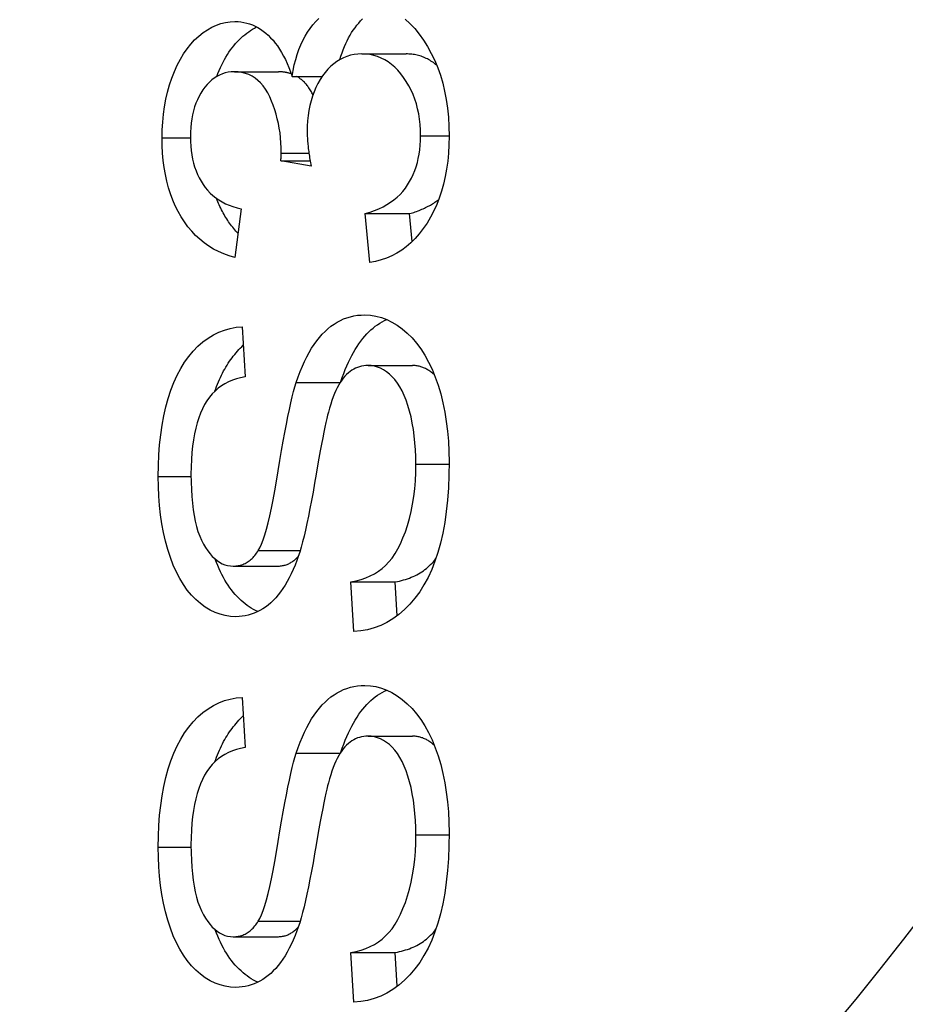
# Model space of a CAD drawing. Header units: inches. Extents: x 3.5 to 45.3, y 4.6 to 30.4.
# Tile 6 of 24: x 32.307 to 32.418, y 17.57 to 17.694. Entities that reach past the tile are written whole.
import ezdxf

# ---------------------------------------------------------------- set-up
doc = ezdxf.new("R2010")
doc.units = ezdxf.units.IN
doc.header["$MEASUREMENT"] = 0
doc.layers.add('Visible Edges(ANSI)', color=7, linetype='Continuous', lineweight=25)
doc.layers.add('Visible Tangent Edges(ANSI)', color=7, linetype='Continuous', lineweight=25)

msp = doc.modelspace()

# ---------------------------------------------------------------- linework, layer by layer
at = {"layer": 'Visible Edges(ANSI)'}
for p, q in [((32.35002, 17.68941), (32.35559, 17.68941)), ((32.33399, 17.68716), (32.33955, 17.68716)), ((32.34124, 17.68659), (32.34505, 17.68659)), ((32.33983, 17.67596), (32.34352, 17.67596)), ((32.34363, 17.67531), (32.33983, 17.67596)), ((32.33485, 17.66994), (32.33407, 17.6638)), ((32.35045, 17.66933), (32.35602, 17.66933)), ((32.35102, 17.66319), (32.35045, 17.66933)), ((32.35634, 17.66582), (32.35602, 17.66933)), ((32.33498, 17.65511), (32.33533, 17.64879)), ((32.3508, 17.65023), (32.35637, 17.65023)), ((32.33385, 17.625), (32.33942, 17.625)), ((32.34865, 17.62302), (32.35421, 17.62302)), ((32.34902, 17.61677), (32.34865, 17.62302)), ((32.35447, 17.61877), (32.35421, 17.62302)), ((32.33498, 17.6085), (32.33533, 17.60218)), ((32.3508, 17.60363), (32.35637, 17.60363)), ((32.33385, 17.5784), (32.33942, 17.5784)), ((32.34865, 17.57641), (32.35421, 17.57641)), ((32.34902, 17.57016), (32.34865, 17.57641)), ((32.35447, 17.57216), (32.35421, 17.57641))]:
    msp.add_line(p, q, dxfattribs=at)
at = {"layer": 'Visible Edges(ANSI)', "flags": 128}
for points in [[(32.3249, 17.67885), (32.32492, 17.67986), (32.32498, 17.68085), (32.32508, 17.68182), (32.32521, 17.68277), (32.32539, 17.68371), (32.3256, 17.68462), (32.32585, 17.68551), (32.32614, 17.68638), (32.32647, 17.68722), (32.32682, 17.688), (32.3272, 17.68874), (32.32761, 17.68942), (32.32805, 17.69006), (32.32851, 17.69064), (32.329, 17.69118), (32.32953, 17.69166), (32.33007, 17.69209), (32.33061, 17.69246), (32.33117, 17.69277), (32.33173, 17.69303), (32.3323, 17.69323), (32.33288, 17.69337), (32.33347, 17.69346), (32.33407, 17.69349)], [(32.33407, 17.69349), (32.33445, 17.69348), (32.33482, 17.69344), (32.33519, 17.69338), (32.33555, 17.6933), (32.33591, 17.69319), (32.33626, 17.69305), (32.3366, 17.6929), (32.33694, 17.69272), (32.33728, 17.69251), (32.3376, 17.69228), (32.33793, 17.69203), (32.33824, 17.69175), (32.33855, 17.69145), (32.33885, 17.69113), (32.33914, 17.69078), (32.33941, 17.69041), (32.33968, 17.69001), (32.33993, 17.6896), (32.34018, 17.68915), (32.34041, 17.68869), (32.34063, 17.6882), (32.34085, 17.68769), (32.34105, 17.68715), (32.34124, 17.68659)], [(32.34124, 17.68659), (32.34137, 17.68732), (32.34152, 17.68802), (32.3417, 17.68869), (32.34189, 17.68934), (32.34211, 17.68996), (32.34235, 17.69054), (32.34261, 17.6911), (32.34289, 17.69164), (32.3432, 17.69214), (32.34352, 17.69262), (32.34387, 17.69307), (32.34424, 17.69349), (32.34463, 17.69388)], [(32.34727, 17.68871), (32.34739, 17.68913), (32.34753, 17.68954), (32.34767, 17.68994), (32.34783, 17.69033), (32.34799, 17.69071), (32.34816, 17.69107), (32.34834, 17.69142), (32.34853, 17.69176), (32.34873, 17.69209), (32.34894, 17.69241), (32.34916, 17.69271), (32.34939, 17.69301), (32.34963, 17.69329), (32.34987, 17.69356), (32.35012, 17.69381)], [(32.35547, 17.6938), (32.35607, 17.69324), (32.35666, 17.69261), (32.35722, 17.69191), (32.35777, 17.69114), (32.35828, 17.69033), (32.35875, 17.68948), (32.35918, 17.6886), (32.35956, 17.68768), (32.35989, 17.68673), (32.36018, 17.68574), (32.36043, 17.68472), (32.36063, 17.68366), (32.36079, 17.68257), (32.3609, 17.68144), (32.36097, 17.68028), (32.36099, 17.67908)], [(32.33179, 17.68658), (32.33193, 17.68696), (32.33208, 17.68733), (32.33224, 17.68769), (32.33241, 17.68804), (32.33258, 17.68838), (32.33275, 17.68871), (32.33293, 17.68902), (32.33312, 17.68933), (32.33331, 17.68963), (32.33351, 17.68991), (32.33371, 17.69019), (32.33392, 17.69045), (32.33414, 17.69071), (32.33436, 17.69095), (32.33459, 17.69119), (32.33482, 17.69141), (32.33506, 17.69163), (32.3353, 17.69183), (32.33554, 17.69202), (32.33579, 17.6922), (32.33604, 17.69237), (32.33629, 17.69252), (32.33654, 17.69267), (32.33679, 17.6928)], [(32.35002, 17.68941), (32.34953, 17.68939), (32.34905, 17.68933), (32.34859, 17.68924), (32.34814, 17.6891), (32.34771, 17.68893), (32.34729, 17.68872), (32.34689, 17.68847), (32.3465, 17.68818), (32.34612, 17.68786), (32.34576, 17.68749), (32.34542, 17.68709), (32.34509, 17.68665), (32.34478, 17.68618), (32.3445, 17.68568), (32.34424, 17.68517), (32.34401, 17.68464), (32.34381, 17.68408), (32.34363, 17.68351), (32.34349, 17.68291), (32.34336, 17.68229), (32.34327, 17.68166), (32.3432, 17.681), (32.34316, 17.68032), (32.34315, 17.67962)], [(32.3574, 17.67912), (32.35739, 17.67984), (32.35734, 17.68053), (32.35727, 17.68121), (32.35717, 17.68186), (32.35703, 17.6825), (32.35687, 17.68312), (32.35668, 17.68372), (32.35646, 17.6843), (32.35621, 17.68487), (32.35593, 17.68541), (32.35561, 17.68593), (32.35527, 17.68644), (32.35491, 17.68691), (32.35454, 17.68735), (32.35415, 17.68774), (32.35374, 17.68809), (32.35333, 17.6884), (32.3529, 17.68867), (32.35245, 17.68889), (32.35199, 17.68908), (32.35152, 17.68922), (32.35103, 17.68933), (32.35053, 17.68939), (32.35002, 17.68941)], [(32.35943, 17.68799), (32.35929, 17.6881), (32.35915, 17.68822), (32.35901, 17.68832), (32.35886, 17.68842), (32.35871, 17.68852), (32.35856, 17.68861), (32.35841, 17.6887), (32.35826, 17.68878), (32.3581, 17.68885), (32.35795, 17.68893), (32.35779, 17.68899), (32.35763, 17.68905), (32.35747, 17.68911), (32.35731, 17.68916), (32.35714, 17.68921), (32.35698, 17.68925), (32.35681, 17.68929), (32.35664, 17.68932), (32.35647, 17.68935), (32.3563, 17.68937), (32.35612, 17.68939), (32.35594, 17.6894), (32.35577, 17.68941), (32.35559, 17.68941)], [(32.33399, 17.68716), (32.33359, 17.68715), (32.33321, 17.6871), (32.33284, 17.68702), (32.33248, 17.68691), (32.33213, 17.68676), (32.3318, 17.68659), (32.33147, 17.68638), (32.33116, 17.68615), (32.33086, 17.68588), (32.33057, 17.68557), (32.33029, 17.68524), (32.33002, 17.68488), (32.32978, 17.68448), (32.32955, 17.68408), (32.32934, 17.68365), (32.32916, 17.6832), (32.32899, 17.68274), (32.32885, 17.68226), (32.32873, 17.68175), (32.32864, 17.68123), (32.32856, 17.6807), (32.32851, 17.68014), (32.32847, 17.67956), (32.32846, 17.67897)], [(32.33989, 17.67695), (32.33988, 17.6776), (32.33985, 17.67824), (32.3398, 17.67886), (32.33973, 17.67948), (32.33964, 17.68008), (32.33952, 17.68068), (32.33939, 17.68126), (32.33924, 17.68183), (32.33907, 17.6824), (32.33888, 17.68295), (32.33867, 17.68349), (32.33843, 17.68402), (32.33818, 17.68452), (32.3379, 17.68498), (32.33761, 17.68539), (32.33729, 17.68576), (32.33695, 17.68609), (32.33659, 17.68638), (32.33621, 17.68662), (32.33581, 17.68681), (32.33539, 17.68697), (32.33494, 17.68707), (32.33447, 17.68714), (32.33399, 17.68716)], [(32.34113, 17.68691), (32.34107, 17.68693), (32.34101, 17.68695), (32.34095, 17.68697), (32.34088, 17.68699), (32.34082, 17.687), (32.34076, 17.68702), (32.3407, 17.68703), (32.34063, 17.68705), (32.34057, 17.68706), (32.3405, 17.68708), (32.34044, 17.68709), (32.34037, 17.6871), (32.34031, 17.68711), (32.34024, 17.68712), (32.34017, 17.68713), (32.34011, 17.68713), (32.34004, 17.68714), (32.33997, 17.68715), (32.3399, 17.68715), (32.33983, 17.68715), (32.33976, 17.68716), (32.33969, 17.68716), (32.33962, 17.68716), (32.33955, 17.68716)], [(32.34388, 17.68428), (32.34381, 17.68441), (32.34374, 17.68454), (32.34367, 17.68466), (32.34359, 17.68479), (32.34352, 17.68491), (32.34344, 17.68502), (32.34337, 17.68514), (32.34329, 17.68525), (32.34321, 17.68535), (32.34313, 17.68546), (32.34304, 17.68556), (32.34296, 17.68566), (32.34287, 17.68575), (32.34279, 17.68584), (32.3427, 17.68593), (32.34261, 17.68602), (32.34251, 17.6861), (32.34242, 17.68618), (32.34232, 17.68625), (32.34223, 17.68633), (32.34213, 17.6864), (32.34203, 17.68647), (32.34193, 17.68653), (32.34183, 17.68659)], [(32.33407, 17.6638), (32.33335, 17.66401), (32.33267, 17.66426), (32.33201, 17.66455), (32.33138, 17.66488), (32.33077, 17.66525), (32.33019, 17.66565), (32.32964, 17.6661), (32.32912, 17.66659), (32.32863, 17.66711), (32.32816, 17.66768), (32.32772, 17.66828), (32.3273, 17.66893), (32.32692, 17.6696), (32.32657, 17.67031), (32.32625, 17.67104), (32.32597, 17.6718), (32.32572, 17.67259), (32.3255, 17.6734), (32.32532, 17.67424), (32.32517, 17.67511), (32.32505, 17.676), (32.32497, 17.67693), (32.32492, 17.67788), (32.3249, 17.67885)], [(32.32846, 17.67897), (32.32847, 17.67838), (32.32851, 17.67781), (32.32856, 17.67725), (32.32864, 17.67671), (32.32874, 17.67619), (32.32886, 17.67569), (32.329, 17.6752), (32.32917, 17.67473), (32.32936, 17.67427), (32.32957, 17.67383), (32.3298, 17.67341), (32.33005, 17.673), (32.33033, 17.67262), (32.33063, 17.67226), (32.33095, 17.67192), (32.33129, 17.6716), (32.33166, 17.67131), (32.33205, 17.67105), (32.33246, 17.6708), (32.33289, 17.67058), (32.33335, 17.67039), (32.33382, 17.67021), (32.33433, 17.67006), (32.33485, 17.66994)], [(32.34315, 17.67962), (32.34315, 17.67947), (32.34315, 17.67932), (32.34316, 17.67917), (32.34316, 17.67902), (32.34317, 17.67886), (32.34318, 17.6787), (32.34319, 17.67854), (32.3432, 17.67838), (32.34322, 17.67821), (32.34323, 17.67803), (32.34325, 17.67786), (32.34327, 17.67768), (32.34329, 17.6775), (32.34331, 17.67732), (32.34334, 17.67713), (32.34336, 17.67694), (32.34339, 17.67675), (32.34342, 17.67655), (32.34345, 17.67635), (32.34349, 17.67615), (32.34352, 17.67594), (32.34356, 17.67574), (32.34359, 17.67552), (32.34363, 17.67531)], [(32.35045, 17.66933), (32.35105, 17.66951), (32.35162, 17.66972), (32.35217, 17.66995), (32.35268, 17.6702), (32.35317, 17.67047), (32.35363, 17.67076), (32.35406, 17.67107), (32.35446, 17.6714), (32.35483, 17.67175), (32.35517, 17.67212), (32.35549, 17.67252), (32.35577, 17.67293), (32.35603, 17.67336), (32.35627, 17.6738), (32.35649, 17.67427), (32.35668, 17.67474), (32.35685, 17.67523), (32.357, 17.67574), (32.35712, 17.67627), (32.35722, 17.67681), (32.3573, 17.67736), (32.35736, 17.67793), (32.35739, 17.67852), (32.3574, 17.67912)], [(32.36099, 17.67908), (32.36097, 17.678), (32.36091, 17.67695), (32.36081, 17.67593), (32.36068, 17.67494), (32.36051, 17.67398), (32.36029, 17.67305), (32.36004, 17.67216), (32.35975, 17.67129), (32.35943, 17.67046), (32.35906, 17.66966), (32.35866, 17.66888), (32.35821, 17.66815), (32.35774, 17.66745), (32.35724, 17.6668), (32.35672, 17.66621), (32.35618, 17.66566), (32.35561, 17.66517), (32.35503, 17.66473), (32.35441, 17.66435), (32.35378, 17.66401), (32.35312, 17.66373), (32.35244, 17.6635), (32.35174, 17.66332), (32.35102, 17.66319)], [(32.33983, 17.67596), (32.33984, 17.67601), (32.33984, 17.67606), (32.33985, 17.67611), (32.33985, 17.67617), (32.33985, 17.67621), (32.33986, 17.67626), (32.33986, 17.67631), (32.33986, 17.67636), (32.33987, 17.6764), (32.33987, 17.67644), (32.33987, 17.67649), (32.33987, 17.67653), (32.33988, 17.67657), (32.33988, 17.67661), (32.33988, 17.67665), (32.33988, 17.67669), (32.33988, 17.67672), (32.33988, 17.67676), (32.33989, 17.67679), (32.33989, 17.67683), (32.33989, 17.67686), (32.33989, 17.67689), (32.33989, 17.67692), (32.33989, 17.67695)], [(32.33445, 17.66683), (32.33431, 17.66698), (32.33418, 17.66713), (32.33404, 17.66729), (32.33391, 17.66745), (32.33378, 17.66761), (32.33365, 17.66778), (32.33352, 17.66795), (32.3334, 17.66812), (32.33327, 17.6683), (32.33315, 17.66848), (32.33304, 17.66866), (32.33292, 17.66885), (32.33281, 17.66903), (32.3327, 17.66923), (32.33259, 17.66942), (32.33248, 17.66961), (32.33238, 17.66981), (32.33228, 17.67001), (32.33218, 17.67021), (32.33209, 17.67042), (32.332, 17.67062), (32.33191, 17.67083), (32.33182, 17.67104), (32.33174, 17.67126)], [(32.35602, 17.66933), (32.3562, 17.66938), (32.35638, 17.66944), (32.35656, 17.66949), (32.35673, 17.66955), (32.35691, 17.66961), (32.35708, 17.66968), (32.35724, 17.66974), (32.35741, 17.66981), (32.35757, 17.66988), (32.35773, 17.66995), (32.35789, 17.67002), (32.35804, 17.67009), (32.35819, 17.67017), (32.35834, 17.67025), (32.35849, 17.67033), (32.35863, 17.67041), (32.35877, 17.67049), (32.35891, 17.67058), (32.35905, 17.67066), (32.35918, 17.67075), (32.35931, 17.67084), (32.35944, 17.67093), (32.35957, 17.67103), (32.35969, 17.67112)], [(32.34177, 17.6481), (32.34202, 17.64881), (32.34227, 17.64948), (32.34254, 17.65013), (32.34281, 17.65074), (32.3431, 17.65133), (32.34339, 17.65188), (32.3437, 17.6524), (32.34401, 17.65288), (32.34434, 17.65334), (32.34468, 17.65377), (32.34503, 17.65416), (32.34539, 17.65452), (32.34575, 17.65485), (32.34613, 17.65516), (32.34652, 17.65543), (32.34691, 17.65567), (32.34732, 17.65589), (32.34773, 17.65608), (32.34815, 17.65624), (32.34858, 17.65637), (32.34902, 17.65647), (32.34947, 17.65654), (32.34993, 17.65658), (32.3504, 17.6566)], [(32.3504, 17.6566), (32.3511, 17.65656), (32.35179, 17.65645), (32.35247, 17.65628), (32.35314, 17.65603), (32.3538, 17.6557), (32.35445, 17.65531), (32.35509, 17.65485), (32.35572, 17.65431), (32.35633, 17.65371), (32.3569, 17.65304), (32.35743, 17.65231), (32.35794, 17.65152), (32.3584, 17.65067), (32.35884, 17.64976), (32.35924, 17.64878), (32.3596, 17.64774), (32.35993, 17.64665), (32.36021, 17.64553), (32.36045, 17.64437), (32.36064, 17.64319), (32.36079, 17.64197), (32.3609, 17.64072), (32.36097, 17.63943), (32.36099, 17.63811)], [(32.32442, 17.63629), (32.32444, 17.63766), (32.3245, 17.63899), (32.3246, 17.64027), (32.32474, 17.64152), (32.32491, 17.64273), (32.32513, 17.64389), (32.32539, 17.64502), (32.32569, 17.6461), (32.32602, 17.64713), (32.32639, 17.6481), (32.3268, 17.64901), (32.32725, 17.64986), (32.32774, 17.65065), (32.32826, 17.65138), (32.32882, 17.65205), (32.32942, 17.65265), (32.33004, 17.6532), (32.33069, 17.65367), (32.33136, 17.65408), (32.33204, 17.65442), (32.33275, 17.65469), (32.33347, 17.6549), (32.33422, 17.65504), (32.33498, 17.65511)], [(32.34738, 17.64823), (32.34756, 17.64874), (32.34774, 17.64924), (32.34793, 17.64972), (32.34813, 17.65019), (32.34833, 17.65063), (32.34853, 17.65107), (32.34874, 17.65148), (32.34896, 17.65188), (32.34918, 17.65226), (32.34941, 17.65263), (32.34964, 17.65297), (32.34988, 17.65331), (32.35013, 17.65362), (32.35038, 17.65392), (32.35063, 17.6542), (32.35089, 17.65446), (32.35116, 17.65471), (32.35143, 17.65494), (32.35171, 17.65516), (32.35199, 17.65536), (32.35227, 17.65555), (32.35256, 17.65572), (32.35286, 17.65588), (32.35316, 17.65602)], [(32.33154, 17.64699), (32.33165, 17.64729), (32.33176, 17.64759), (32.33187, 17.64789), (32.33199, 17.64818), (32.33212, 17.64846), (32.33224, 17.64874), (32.33237, 17.64901), (32.33251, 17.64928), (32.33264, 17.64954), (32.33278, 17.64979), (32.33293, 17.65004), (32.33307, 17.65029), (32.33322, 17.65053), (32.33338, 17.65076), (32.33354, 17.65099), (32.3337, 17.65121), (32.33386, 17.65142), (32.33403, 17.65163), (32.3342, 17.65184), (32.33438, 17.65203), (32.33456, 17.65223), (32.33474, 17.65241), (32.33492, 17.65259), (32.33511, 17.65277)], [(32.3508, 17.65023), (32.35053, 17.65022), (32.35026, 17.6502), (32.34999, 17.65015), (32.34974, 17.65008), (32.34948, 17.65), (32.34924, 17.6499), (32.349, 17.64977), (32.34877, 17.64963), (32.34854, 17.64947), (32.34832, 17.64929), (32.3481, 17.6491), (32.34789, 17.64888), (32.34769, 17.64864), (32.34749, 17.64838), (32.3473, 17.64809), (32.34711, 17.64778), (32.34693, 17.64744), (32.34675, 17.64708), (32.34658, 17.64669), (32.34642, 17.64627), (32.34626, 17.64583), (32.34611, 17.64537), (32.34596, 17.64488), (32.34582, 17.64436)], [(32.35681, 17.63781), (32.3568, 17.63874), (32.35676, 17.63964), (32.3567, 17.64052), (32.35661, 17.64137), (32.3565, 17.64219), (32.35636, 17.64299), (32.3562, 17.64376), (32.35602, 17.6445), (32.35581, 17.6452), (32.35558, 17.64586), (32.35534, 17.64647), (32.35507, 17.64704), (32.35479, 17.64755), (32.35449, 17.64802), (32.35417, 17.64845), (32.35383, 17.64882), (32.35348, 17.64915), (32.35312, 17.64944), (32.35276, 17.64968), (32.35238, 17.64988), (32.352, 17.65004), (32.35161, 17.65015), (32.35121, 17.65021), (32.3508, 17.65023)], [(32.35911, 17.6491), (32.359, 17.64919), (32.3589, 17.64928), (32.35879, 17.64937), (32.35868, 17.64945), (32.35857, 17.64952), (32.35846, 17.6496), (32.35835, 17.64966), (32.35824, 17.64973), (32.35813, 17.64979), (32.35802, 17.64985), (32.35791, 17.6499), (32.35779, 17.64995), (32.35768, 17.65), (32.35756, 17.65004), (32.35745, 17.65007), (32.35733, 17.65011), (32.35721, 17.65014), (32.35709, 17.65016), (32.35697, 17.65018), (32.35685, 17.6502), (32.35673, 17.65022), (32.35661, 17.65023), (32.35649, 17.65023), (32.35637, 17.65023)], [(32.33533, 17.64879), (32.33478, 17.64869), (32.33426, 17.64855), (32.33375, 17.64838), (32.33327, 17.64818), (32.33281, 17.64794), (32.33238, 17.64767), (32.33197, 17.64736), (32.33158, 17.64702), (32.33121, 17.64665), (32.33087, 17.64624), (32.33055, 17.6458), (32.33025, 17.64532), (32.32998, 17.6448), (32.32973, 17.64425), (32.32951, 17.64365), (32.3293, 17.64302), (32.32913, 17.64235), (32.32897, 17.64164), (32.32884, 17.64089), (32.32873, 17.6401), (32.32865, 17.63927), (32.32859, 17.6384), (32.32855, 17.6375), (32.32854, 17.63655)], [(32.337, 17.62695), (32.33721, 17.62732), (32.33741, 17.62777), (32.33762, 17.6283), (32.33782, 17.62893), (32.33803, 17.62964), (32.33824, 17.63043), (32.33845, 17.63131), (32.33866, 17.63228), (32.33887, 17.63333), (32.33908, 17.63446), (32.3393, 17.63568), (32.33951, 17.63699), (32.33972, 17.6383), (32.33993, 17.63955), (32.34014, 17.64072), (32.34034, 17.64182), (32.34053, 17.64286), (32.34072, 17.64382), (32.34091, 17.64471), (32.34109, 17.64553), (32.34127, 17.64628), (32.34144, 17.64695), (32.34161, 17.64756), (32.34177, 17.6481)], [(32.34582, 17.64436), (32.34572, 17.64399), (32.34561, 17.64356), (32.3455, 17.64305), (32.34537, 17.64247), (32.34524, 17.64183), (32.3451, 17.64112), (32.34495, 17.64034), (32.34479, 17.6395), (32.34463, 17.63858), (32.34445, 17.6376), (32.34427, 17.63655), (32.34408, 17.63543), (32.34388, 17.6343), (32.34369, 17.63324), (32.3435, 17.63223), (32.34331, 17.63128), (32.34312, 17.63038), (32.34294, 17.62954), (32.34275, 17.62877), (32.34257, 17.62804), (32.34239, 17.62738), (32.34221, 17.62677), (32.34203, 17.62622), (32.34185, 17.62573)], [(32.34865, 17.62302), (32.3493, 17.62316), (32.34992, 17.62332), (32.35051, 17.62353), (32.35107, 17.62377), (32.3516, 17.62405), (32.3521, 17.62436), (32.35257, 17.62471), (32.35301, 17.6251), (32.35343, 17.62553), (32.35382, 17.62602), (32.35419, 17.62657), (32.35455, 17.62717), (32.35488, 17.62782), (32.35519, 17.62854), (32.35549, 17.62931), (32.35576, 17.63013), (32.35601, 17.631), (32.35622, 17.63189), (32.3564, 17.63281), (32.35655, 17.63376), (32.35666, 17.63473), (32.35675, 17.63573), (32.35679, 17.63676), (32.35681, 17.63781)], [(32.36099, 17.63811), (32.36097, 17.63644), (32.3609, 17.63484), (32.36079, 17.63331), (32.36064, 17.63186), (32.36044, 17.63047), (32.3602, 17.62915), (32.35991, 17.6279), (32.35959, 17.62672), (32.35921, 17.62561), (32.3588, 17.62456), (32.35834, 17.62357), (32.35783, 17.62264), (32.35729, 17.62177), (32.3567, 17.62096), (32.35606, 17.62022), (32.35538, 17.61954), (32.35467, 17.61892), (32.35393, 17.61838), (32.35317, 17.61792), (32.35239, 17.61754), (32.35158, 17.61723), (32.35075, 17.617), (32.3499, 17.61685), (32.34902, 17.61677)], [(32.32854, 17.63655), (32.32855, 17.63557), (32.32859, 17.63464), (32.32864, 17.63375), (32.32872, 17.6329), (32.32881, 17.6321), (32.32893, 17.63135), (32.32907, 17.63064), (32.32924, 17.62997), (32.32942, 17.62935), (32.32963, 17.62878), (32.32986, 17.62825), (32.33011, 17.62777), (32.33037, 17.62733), (32.33064, 17.62692), (32.33093, 17.62656), (32.33122, 17.62623), (32.33152, 17.62595), (32.33182, 17.6257), (32.33214, 17.62548), (32.33247, 17.62531), (32.3328, 17.62518), (32.33314, 17.62508), (32.33349, 17.62502), (32.33385, 17.625)], [(32.33417, 17.61864), (32.33351, 17.61867), (32.33285, 17.61878), (32.33221, 17.61894), (32.33157, 17.61918), (32.33095, 17.61948), (32.33034, 17.61985), (32.32975, 17.62029), (32.32916, 17.62079), (32.3286, 17.62136), (32.32807, 17.62199), (32.32758, 17.62269), (32.32712, 17.62344), (32.3267, 17.62426), (32.32631, 17.62514), (32.32595, 17.62608), (32.32563, 17.62708), (32.32535, 17.62813), (32.3251, 17.62921), (32.32489, 17.63031), (32.32472, 17.63145), (32.32459, 17.63262), (32.3245, 17.63381), (32.32444, 17.63503), (32.32442, 17.63629)], [(32.33385, 17.625), (32.33401, 17.62501), (32.33417, 17.62502), (32.33432, 17.62504), (32.33447, 17.62506), (32.33462, 17.62509), (32.33477, 17.62513), (32.33491, 17.62517), (32.33505, 17.62522), (32.33519, 17.62528), (32.33533, 17.62534), (32.33546, 17.62541), (32.3356, 17.62549), (32.33573, 17.62558), (32.33585, 17.62567), (32.33598, 17.62576), (32.3361, 17.62587), (32.33622, 17.62598), (32.33634, 17.6261), (32.33646, 17.62622), (32.33657, 17.62635), (32.33668, 17.62649), (32.33679, 17.62664), (32.3369, 17.62679), (32.337, 17.62695)], [(32.33693, 17.61928), (32.33666, 17.61941), (32.33639, 17.61956), (32.33612, 17.61971), (32.33586, 17.61989), (32.3356, 17.62007), (32.33534, 17.62027), (32.33509, 17.62048), (32.33483, 17.6207), (32.33458, 17.62094), (32.33433, 17.62118), (32.3341, 17.62144), (32.33386, 17.62171), (32.33364, 17.622), (32.33342, 17.62229), (32.33321, 17.6226), (32.333, 17.62291), (32.3328, 17.62324), (32.33261, 17.62359), (32.33242, 17.62394), (32.33224, 17.6243), (32.33207, 17.62468), (32.3319, 17.62507), (32.33174, 17.62547), (32.33159, 17.62588)], [(32.34185, 17.62573), (32.34163, 17.62514), (32.3414, 17.62459), (32.34115, 17.62405), (32.3409, 17.62354), (32.34064, 17.62306), (32.34037, 17.6226), (32.34009, 17.62217), (32.33981, 17.62177), (32.33951, 17.62138), (32.33921, 17.62103), (32.33889, 17.6207), (32.33857, 17.62039), (32.33824, 17.62011), (32.3379, 17.61986), (32.33756, 17.61963), (32.33721, 17.61942), (32.33685, 17.61924), (32.33649, 17.61908), (32.33612, 17.61894), (32.33574, 17.61884), (32.33536, 17.61875), (32.33497, 17.61869), (32.33458, 17.61865), (32.33417, 17.61864)], [(32.33942, 17.625), (32.33955, 17.62501), (32.33967, 17.62501), (32.33979, 17.62502), (32.33991, 17.62504), (32.34003, 17.62506), (32.34015, 17.62508), (32.34027, 17.62511), (32.34039, 17.62514), (32.3405, 17.62518), (32.34061, 17.62522), (32.34072, 17.62526), (32.34083, 17.62531), (32.34094, 17.62536), (32.34105, 17.62542), (32.34115, 17.62548), (32.34126, 17.62555), (32.34136, 17.62562), (32.34146, 17.6257), (32.34156, 17.62577), (32.34166, 17.62586), (32.34175, 17.62594), (32.34185, 17.62604), (32.34194, 17.62613), (32.34203, 17.62623)], [(32.35421, 17.62302), (32.35449, 17.62307), (32.35475, 17.62313), (32.35501, 17.62319), (32.35527, 17.62326), (32.35552, 17.62334), (32.35577, 17.62342), (32.35601, 17.6235), (32.35624, 17.6236), (32.35647, 17.6237), (32.3567, 17.6238), (32.35692, 17.62391), (32.35714, 17.62403), (32.35735, 17.62415), (32.35755, 17.62428), (32.35775, 17.62442), (32.35795, 17.62456), (32.35814, 17.62471), (32.35832, 17.62487), (32.3585, 17.62503), (32.35867, 17.62519), (32.35885, 17.62537), (32.35901, 17.62556), (32.35918, 17.62575), (32.35934, 17.62596)], [(32.34177, 17.60149), (32.34202, 17.6022), (32.34227, 17.60288), (32.34254, 17.60352), (32.34281, 17.60414), (32.3431, 17.60472), (32.34339, 17.60527), (32.3437, 17.60579), (32.34401, 17.60628), (32.34434, 17.60673), (32.34468, 17.60716), (32.34503, 17.60755), (32.34539, 17.60791), (32.34575, 17.60824), (32.34613, 17.60855), (32.34652, 17.60882), (32.34691, 17.60907), (32.34732, 17.60928), (32.34773, 17.60947), (32.34815, 17.60963), (32.34858, 17.60976), (32.34902, 17.60986), (32.34947, 17.60993), (32.34993, 17.60998), (32.3504, 17.60999)], [(32.34738, 17.60162), (32.34756, 17.60213), (32.34774, 17.60263), (32.34793, 17.60311), (32.34813, 17.60358), (32.34833, 17.60403), (32.34853, 17.60446), (32.34874, 17.60487), (32.34896, 17.60527), (32.34918, 17.60565), (32.34941, 17.60602), (32.34964, 17.60637), (32.34988, 17.6067), (32.35013, 17.60701), (32.35038, 17.60731), (32.35063, 17.60759), (32.35089, 17.60786), (32.35116, 17.6081), (32.35143, 17.60834), (32.35171, 17.60855), (32.35199, 17.60876), (32.35227, 17.60894), (32.35256, 17.60911), (32.35286, 17.60927), (32.35316, 17.60941)], [(32.3504, 17.60999), (32.3511, 17.60995), (32.35179, 17.60985), (32.35247, 17.60967), (32.35314, 17.60942), (32.3538, 17.6091), (32.35445, 17.6087), (32.35509, 17.60824), (32.35572, 17.6077), (32.35633, 17.6071), (32.3569, 17.60643), (32.35743, 17.60571), (32.35794, 17.60492), (32.3584, 17.60406), (32.35884, 17.60315), (32.35924, 17.60217), (32.3596, 17.60113), (32.35993, 17.60004), (32.36021, 17.59892), (32.36045, 17.59777), (32.36064, 17.59658), (32.36079, 17.59536), (32.3609, 17.59411), (32.36097, 17.59282), (32.36099, 17.59151)], [(32.32442, 17.58968), (32.32444, 17.59105), (32.3245, 17.59238), (32.3246, 17.59367), (32.32474, 17.59491), (32.32491, 17.59612), (32.32513, 17.59728), (32.32539, 17.59841), (32.32569, 17.59949), (32.32602, 17.60052), (32.32639, 17.60149), (32.3268, 17.6024), (32.32725, 17.60325), (32.32774, 17.60404), (32.32826, 17.60477), (32.32882, 17.60544), (32.32942, 17.60605), (32.33004, 17.60659), (32.33069, 17.60706), (32.33136, 17.60747), (32.33204, 17.60781), (32.33275, 17.60809), (32.33347, 17.60829), (32.33422, 17.60843), (32.33498, 17.6085)], [(32.33154, 17.60038), (32.33165, 17.60068), (32.33176, 17.60098), (32.33187, 17.60128), (32.33199, 17.60157), (32.33212, 17.60185), (32.33224, 17.60213), (32.33237, 17.6024), (32.33251, 17.60267), (32.33264, 17.60293), (32.33278, 17.60319), (32.33293, 17.60344), (32.33307, 17.60368), (32.33322, 17.60392), (32.33338, 17.60415), (32.33354, 17.60438), (32.3337, 17.6046), (32.33386, 17.60481), (32.33403, 17.60502), (32.3342, 17.60523), (32.33438, 17.60543), (32.33456, 17.60562), (32.33474, 17.60581), (32.33492, 17.60599), (32.33511, 17.60616)], [(32.3508, 17.60363), (32.35053, 17.60362), (32.35026, 17.60359), (32.34999, 17.60354), (32.34974, 17.60347), (32.34948, 17.60339), (32.34924, 17.60329), (32.349, 17.60316), (32.34877, 17.60302), (32.34854, 17.60286), (32.34832, 17.60269), (32.3481, 17.60249), (32.34789, 17.60227), (32.34769, 17.60203), (32.34749, 17.60177), (32.3473, 17.60148), (32.34711, 17.60117), (32.34693, 17.60083), (32.34675, 17.60047), (32.34658, 17.60008), (32.34642, 17.59966), (32.34626, 17.59922), (32.34611, 17.59876), (32.34596, 17.59827), (32.34582, 17.59776)], [(32.35681, 17.5912), (32.3568, 17.59213), (32.35676, 17.59303), (32.3567, 17.59391), (32.35661, 17.59476), (32.3565, 17.59558), (32.35636, 17.59638), (32.3562, 17.59715), (32.35602, 17.59789), (32.35581, 17.5986), (32.35558, 17.59925), (32.35534, 17.59986), (32.35507, 17.60043), (32.35479, 17.60095), (32.35449, 17.60142), (32.35417, 17.60184), (32.35383, 17.60222), (32.35348, 17.60255), (32.35312, 17.60283), (32.35276, 17.60307), (32.35238, 17.60327), (32.352, 17.60343), (32.35161, 17.60354), (32.35121, 17.6036), (32.3508, 17.60363)], [(32.35911, 17.60249), (32.359, 17.60258), (32.3589, 17.60267), (32.35879, 17.60276), (32.35868, 17.60284), (32.35857, 17.60292), (32.35846, 17.60299), (32.35835, 17.60306), (32.35824, 17.60312), (32.35813, 17.60318), (32.35802, 17.60324), (32.35791, 17.60329), (32.35779, 17.60334), (32.35768, 17.60339), (32.35756, 17.60343), (32.35745, 17.60347), (32.35733, 17.6035), (32.35721, 17.60353), (32.35709, 17.60355), (32.35697, 17.60358), (32.35685, 17.60359), (32.35673, 17.60361), (32.35661, 17.60362), (32.35649, 17.60362), (32.35637, 17.60363)], [(32.33533, 17.60218), (32.33478, 17.60208), (32.33426, 17.60194), (32.33375, 17.60177), (32.33327, 17.60157), (32.33281, 17.60133), (32.33238, 17.60106), (32.33197, 17.60076), (32.33158, 17.60042), (32.33121, 17.60004), (32.33087, 17.59963), (32.33055, 17.59919), (32.33025, 17.59871), (32.32998, 17.59819), (32.32973, 17.59764), (32.32951, 17.59705), (32.3293, 17.59641), (32.32913, 17.59574), (32.32897, 17.59503), (32.32884, 17.59428), (32.32873, 17.59349), (32.32865, 17.59266), (32.32859, 17.5918), (32.32855, 17.59089), (32.32854, 17.58994)], [(32.337, 17.58034), (32.33721, 17.58071), (32.33741, 17.58116), (32.33762, 17.5817), (32.33782, 17.58232), (32.33803, 17.58303), (32.33824, 17.58382), (32.33845, 17.5847), (32.33866, 17.58567), (32.33887, 17.58672), (32.33908, 17.58785), (32.3393, 17.58908), (32.33951, 17.59038), (32.33972, 17.5917), (32.33993, 17.59294), (32.34014, 17.59411), (32.34034, 17.59522), (32.34053, 17.59625), (32.34072, 17.59721), (32.34091, 17.5981), (32.34109, 17.59892), (32.34127, 17.59967), (32.34144, 17.60035), (32.34161, 17.60095), (32.34177, 17.60149)], [(32.34582, 17.59776), (32.34572, 17.59739), (32.34561, 17.59695), (32.3455, 17.59644), (32.34537, 17.59587), (32.34524, 17.59522), (32.3451, 17.59451), (32.34495, 17.59373), (32.34479, 17.59289), (32.34463, 17.59197), (32.34445, 17.59099), (32.34427, 17.58994), (32.34408, 17.58882), (32.34388, 17.5877), (32.34369, 17.58663), (32.3435, 17.58562), (32.34331, 17.58467), (32.34312, 17.58377), (32.34294, 17.58294), (32.34275, 17.58216), (32.34257, 17.58143), (32.34239, 17.58077), (32.34221, 17.58016), (32.34203, 17.57961), (32.34185, 17.57912)], [(32.34865, 17.57641), (32.3493, 17.57655), (32.34992, 17.57672), (32.35051, 17.57692), (32.35107, 17.57716), (32.3516, 17.57744), (32.3521, 17.57775), (32.35257, 17.57811), (32.35301, 17.57849), (32.35343, 17.57892), (32.35382, 17.57941), (32.35419, 17.57996), (32.35455, 17.58056), (32.35488, 17.58122), (32.35519, 17.58193), (32.35549, 17.5827), (32.35576, 17.58352), (32.35601, 17.58439), (32.35622, 17.58528), (32.3564, 17.5862), (32.35655, 17.58715), (32.35666, 17.58812), (32.35675, 17.58912), (32.35679, 17.59015), (32.35681, 17.5912)], [(32.36099, 17.59151), (32.36097, 17.58984), (32.3609, 17.58824), (32.36079, 17.58671), (32.36064, 17.58525), (32.36044, 17.58386), (32.3602, 17.58254), (32.35991, 17.58129), (32.35959, 17.58011), (32.35921, 17.579), (32.3588, 17.57795), (32.35834, 17.57696), (32.35783, 17.57603), (32.35729, 17.57516), (32.3567, 17.57436), (32.35606, 17.57361), (32.35538, 17.57293), (32.35467, 17.57231), (32.35393, 17.57178), (32.35317, 17.57132), (32.35239, 17.57093), (32.35158, 17.57062), (32.35075, 17.57039), (32.3499, 17.57024), (32.34902, 17.57016)], [(32.33417, 17.57203), (32.33351, 17.57207), (32.33285, 17.57217), (32.33221, 17.57234), (32.33157, 17.57257), (32.33095, 17.57287), (32.33034, 17.57324), (32.32975, 17.57368), (32.32916, 17.57419), (32.3286, 17.57475), (32.32807, 17.57539), (32.32758, 17.57608), (32.32712, 17.57683), (32.3267, 17.57765), (32.32631, 17.57853), (32.32595, 17.57947), (32.32563, 17.58047), (32.32535, 17.58152), (32.3251, 17.5826), (32.32489, 17.58371), (32.32472, 17.58484), (32.32459, 17.58601), (32.3245, 17.5872), (32.32444, 17.58842), (32.32442, 17.58968)], [(32.32854, 17.58994), (32.32855, 17.58896), (32.32859, 17.58803), (32.32864, 17.58714), (32.32872, 17.58629), (32.32881, 17.58549), (32.32893, 17.58474), (32.32907, 17.58403), (32.32924, 17.58336), (32.32942, 17.58274), (32.32963, 17.58217), (32.32986, 17.58164), (32.33011, 17.58116), (32.33037, 17.58072), (32.33064, 17.58032), (32.33093, 17.57995), (32.33122, 17.57962), (32.33152, 17.57934), (32.33182, 17.57909), (32.33214, 17.57888), (32.33247, 17.5787), (32.3328, 17.57857), (32.33314, 17.57847), (32.33349, 17.57842), (32.33385, 17.5784)], [(32.33385, 17.5784), (32.33401, 17.5784), (32.33417, 17.57841), (32.33432, 17.57843), (32.33447, 17.57845), (32.33462, 17.57848), (32.33477, 17.57852), (32.33491, 17.57856), (32.33505, 17.57861), (32.33519, 17.57867), (32.33533, 17.57873), (32.33546, 17.5788), (32.3356, 17.57888), (32.33573, 17.57897), (32.33585, 17.57906), (32.33598, 17.57916), (32.3361, 17.57926), (32.33622, 17.57937), (32.33634, 17.57949), (32.33646, 17.57961), (32.33657, 17.57975), (32.33668, 17.57988), (32.33679, 17.58003), (32.3369, 17.58018), (32.337, 17.58034)], [(32.33942, 17.5784), (32.33955, 17.5784), (32.33967, 17.57841), (32.33979, 17.57842), (32.33991, 17.57843), (32.34003, 17.57845), (32.34015, 17.57847), (32.34027, 17.5785), (32.34039, 17.57853), (32.3405, 17.57857), (32.34061, 17.57861), (32.34072, 17.57865), (32.34083, 17.5787), (32.34094, 17.57876), (32.34105, 17.57881), (32.34115, 17.57888), (32.34126, 17.57894), (32.34136, 17.57901), (32.34146, 17.57909), (32.34156, 17.57917), (32.34166, 17.57925), (32.34175, 17.57934), (32.34185, 17.57943), (32.34194, 17.57952), (32.34203, 17.57962)], [(32.33693, 17.57267), (32.33666, 17.5728), (32.33639, 17.57295), (32.33612, 17.57311), (32.33586, 17.57328), (32.3356, 17.57346), (32.33534, 17.57366), (32.33509, 17.57387), (32.33483, 17.57409), (32.33458, 17.57433), (32.33433, 17.57458), (32.3341, 17.57484), (32.33386, 17.57511), (32.33364, 17.57539), (32.33342, 17.57568), (32.33321, 17.57599), (32.333, 17.57631), (32.3328, 17.57664), (32.33261, 17.57698), (32.33242, 17.57733), (32.33224, 17.5777), (32.33207, 17.57807), (32.3319, 17.57846), (32.33174, 17.57886), (32.33159, 17.57927)], [(32.34185, 17.57912), (32.34163, 17.57854), (32.3414, 17.57798), (32.34115, 17.57744), (32.3409, 17.57694), (32.34064, 17.57645), (32.34037, 17.576), (32.34009, 17.57556), (32.33981, 17.57516), (32.33951, 17.57478), (32.33921, 17.57442), (32.33889, 17.57409), (32.33857, 17.57379), (32.33824, 17.57351), (32.3379, 17.57325), (32.33756, 17.57302), (32.33721, 17.57281), (32.33685, 17.57263), (32.33649, 17.57247), (32.33612, 17.57234), (32.33574, 17.57223), (32.33536, 17.57214), (32.33497, 17.57208), (32.33458, 17.57204), (32.33417, 17.57203)], [(32.35421, 17.57641), (32.35449, 17.57647), (32.35475, 17.57652), (32.35501, 17.57658), (32.35527, 17.57665), (32.35552, 17.57673), (32.35577, 17.57681), (32.35601, 17.57689), (32.35624, 17.57699), (32.35647, 17.57709), (32.3567, 17.57719), (32.35692, 17.5773), (32.35714, 17.57742), (32.35735, 17.57755), (32.35755, 17.57768), (32.35775, 17.57781), (32.35795, 17.57795), (32.35814, 17.5781), (32.35832, 17.57826), (32.3585, 17.57842), (32.35867, 17.57858), (32.35885, 17.57876), (32.35901, 17.57895), (32.35918, 17.57914), (32.35934, 17.57935)]]:
    msp.add_lwpolyline(points, dxfattribs=at)
at = {"layer": 'Visible Edges(ANSI)'}
for centre, major_axis, start_param, end_param in [((32.19355, 17.9278), (0, 0.47244), 3.141593, 6.283185), ((32.23244, 17.9278), (0, -0.47244), 0, 3.141593)]:
    msp.add_ellipse(centre, major_axis=major_axis, ratio=0.707107, start_param=start_param, end_param=end_param, dxfattribs=at)
at = {"layer": 'Visible Tangent Edges(ANSI)'}
for p, q in [((32.3249, 17.67885), (32.32846, 17.67885)), ((32.3574, 17.67912), (32.36099, 17.67912)), ((32.33989, 17.67695), (32.34336, 17.67695)), ((32.34177, 17.6481), (32.3473, 17.6481)), ((32.35681, 17.63781), (32.36099, 17.63781)), ((32.32442, 17.63629), (32.32854, 17.63629)), ((32.337, 17.62695), (32.34226, 17.62695)), ((32.34177, 17.60149), (32.3473, 17.60149)), ((32.35681, 17.5912), (32.36099, 17.5912)), ((32.32442, 17.58968), (32.32854, 17.58968)), ((32.337, 17.58034), (32.34226, 17.58034))]:
    msp.add_line(p, q, dxfattribs=at)

doc.saveas('drawing.dxf')
